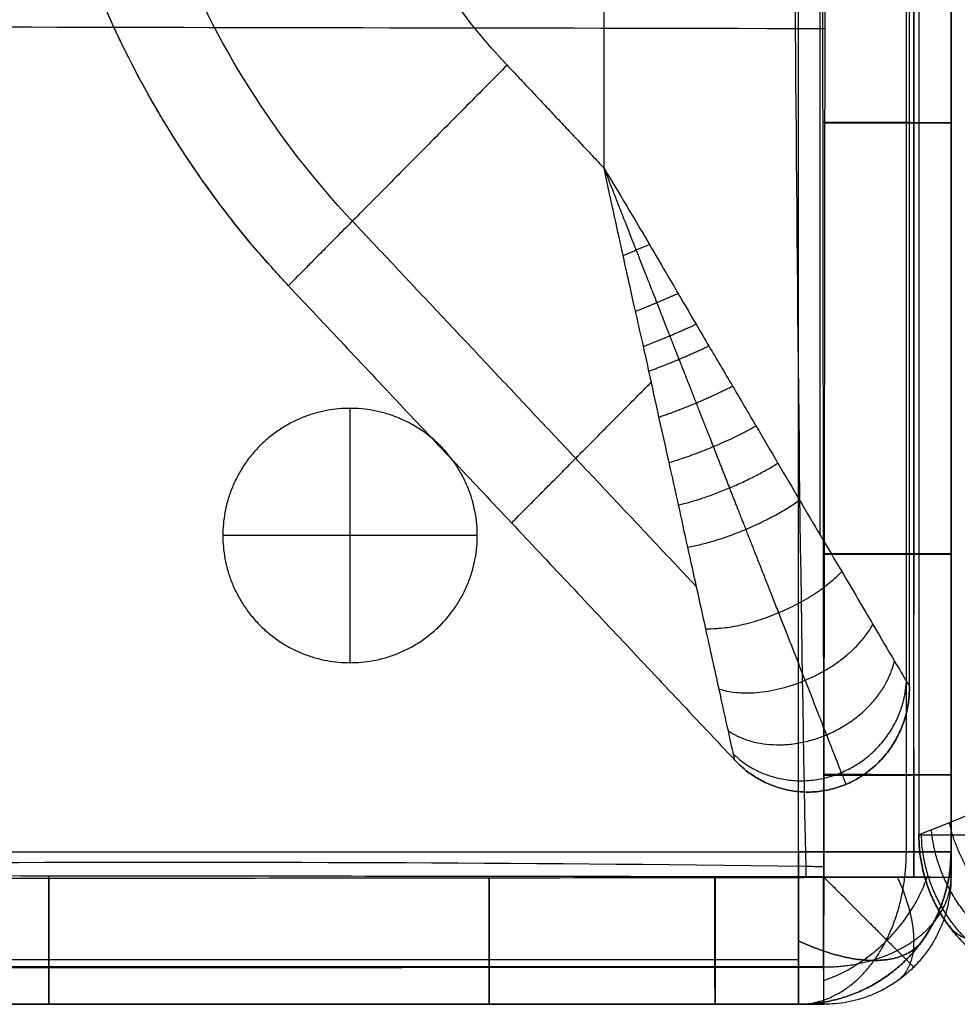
# Model space of a CAD drawing. Header units: millimetres. Extents: x 4615 to 7615, y -10799 to -9296.
# Tile 43 of 59: x 7318 to 7502, y -10799 to -10606. Entities that reach past the tile are written whole.
import ezdxf

# ---------------------------------------------------------------- set-up
doc = ezdxf.new("R2010")
doc.units = ezdxf.units.MM
doc.layers.add('COMPO4', color=7, linetype='Continuous', true_color=0x000000)

msp = doc.modelspace()

# ---------------------------------------------------------------- linework, layer by layer
at = {"layer": 'COMPO4'}
for p, q in [((7471.08, -10769.08, -518.93), (7471.08, -9449.08, -518.93)), ((7471.08, -10769.08, -722.28), (7471.08, -9449.08, -722.28)), ((7432.93, -10634.75, -20), (7432.93, -10097.54, -20)), ((7432.93, -10634.75, -320), (7432.93, -10097.54, -320)), ((7501.08, -10625.8, -374.68), (7501.08, -10625.8, -492.14)), ((7383, -10731.94, -722.54), (7383, -10681.94, -722.54)), ((7383, -10731.94, -767.54), (7383, -10681.94, -767.54)), ((7408, -10706.94, -722.54), (7358, -10706.94, -722.54)), ((7408, -10706.94, -767.54), (7358, -10706.94, -767.54)), ((7501.08, -10710.57, -374.78), (7501.08, -10710.57, -492.24)), ((7501.08, -10753.98, -374.84), (7501.08, -10753.98, -492.31)), ((6825.08, -10769.08, -518.93), (7471.08, -10769.08, -518.93)), ((6825.08, -10769.08, -722.28), (7471.08, -10769.08, -722.28)), ((7501.08, -10774.08, -374.87), (7501.08, -10774.08, -492.34)), ((7323.8, -10799.08, -374.69), (7323.8, -10799.08, -492.16)), ((7410.33, -10799.08, -374.78), (7410.33, -10799.08, -492.24)), ((7432.35, -10799.08, -374.8), (7432.35, -10799.08, -492.27)), ((7454.72, -10799.08, -374.84), (7454.72, -10799.08, -492.31))]:
    msp.add_line(p, q, dxfattribs=at)
at = {"layer": 'COMPO4', "extrusion": (0.503911, -0.701532, 0.503912)}
msp.add_arc((-169.22, -7240.16, 10981.54), 30, 179.9968, 250.1049, dxfattribs=at)
at = {"layer": 'COMPO4'}
for points, knots in [([(7474.92, -9444.04, -348.05), (7474.89, -9445.11, -348.05), (7473.52, -9503.1, -347.94), (7472.2, -9610.34, -347.8), (7470.86, -9779.1, -347.61), (7469.73, -9943.77, -347.5), (7469.3, -10109.72, -347.44), (7469.08, -10275.67, -347.47), (7469.59, -10440.25, -347.57), (7470.35, -10608.92, -347.77), (7471.37, -10715.57, -347.93), (7472.55, -10773.42, -348.05), (7472.56, -10774.13, -348.05)], [3793.011136, 3793.011136, 3793.011136, 3793.011136, 3796.112041, 3961.852613, 4127.593184, 4293.333755, 4459.074326, 4624.814897, 4790.555468, 4956.296039, 5122.03661, 5124.08438, 5124.08438, 5124.08438, 5124.08438]), ([(7474.91, -9444.13, -519.16), (7474.89, -9445.17, -519.16), (7473.51, -9503.13, -519.05), (7472.2, -9610.34, -518.91), (7470.86, -9779.1, -518.72), (7469.73, -9943.77, -518.61), (7469.3, -10109.72, -518.55), (7469.08, -10275.67, -518.58), (7469.59, -10440.25, -518.68), (7470.35, -10608.92, -518.88), (7471.37, -10715.55, -519.04), (7472.55, -10773.36, -519.16), (7472.56, -10774.04, -519.16)], [3793.093093, 3793.093093, 3793.093093, 3793.093093, 3796.112041, 3961.852613, 4127.593184, 4293.333755, 4459.074326, 4624.814897, 4790.555468, 4956.296039, 5122.03661, 5123.9951, 5123.9951, 5123.9951, 5123.9951]), ([(7476.04, -9444.13, -519.16), (7476.03, -9450.79, -519.15), (7476.03, -9457.45, -519.14), (7476.02, -9464.12, -519.13), (7476, -9478.57, -519.11), (7475.98, -9493.03, -519.09), (7475.96, -9507.48, -519.07), (7475.93, -9535.76, -519.03), (7475.9, -9564.03, -519), (7475.87, -9592.3, -518.97), (7475.81, -9649.79, -518.91), (7475.77, -9707.28, -518.86), (7475.73, -9764.76, -518.82), (7475.66, -9879.54, -518.74), (7475.58, -10109.05, -518.65), (7475.64, -10338.57, -518.72), (7475.72, -10453.3, -518.8), (7475.76, -10510.79, -518.85), (7475.8, -10568.28, -518.9), (7475.86, -10625.77, -518.96), (7475.89, -10654.03, -518.99), (7475.93, -10682.29, -519.02), (7475.96, -10710.54, -519.06), (7475.98, -10725.01, -519.08), (7476, -10739.47, -519.1), (7476.02, -10753.94, -519.13), (7476.02, -10760.64, -519.14), (7476.03, -10767.34, -519.15), (7476.04, -10774.04, -519.16)], [25.011738, 25.011738, 25.011738, 25.011738, 45.005378, 45.005378, 45.005378, 88.378862, 88.378862, 88.378862, 173.2071, 173.2071, 173.2071, 345.673466, 345.673466, 345.673466, 690.010574, 1034.247777, 1034.247777, 1034.247777, 1206.726168, 1206.726168, 1206.726168, 1291.498337, 1291.498337, 1291.498337, 1334.907117, 1334.907117, 1334.907117, 1355.009599, 1355.009599, 1355.009599, 1355.009599]), ([(7476.12, -10774.12, -348.05), (7476.13, -10767.42, -348.04), (7476.14, -10760.72, -348.03), (7476.15, -10754.02, -348.02), (7476.17, -10739.55, -348), (7476.19, -10725.07, -347.97), (7476.21, -10710.6, -347.95), (7476.24, -10682.34, -347.92), (7476.28, -10654.08, -347.88), (7476.31, -10625.82, -347.86), (7476.37, -10568.33, -347.8), (7476.41, -10510.83, -347.74), (7476.45, -10453.34, -347.7), (7476.53, -10338.58, -347.63), (7476.58, -10109.05, -347.57), (7476.51, -9879.52, -347.64), (7476.44, -9764.73, -347.72), (7476.4, -9707.24, -347.76), (7476.36, -9649.75, -347.81), (7476.3, -9592.26, -347.86), (7476.27, -9563.98, -347.89), (7476.24, -9535.7, -347.92), (7476.21, -9507.42, -347.96), (7476.19, -9492.96, -347.98), (7476.17, -9478.5, -348), (7476.15, -9464.04, -348.02), (7476.14, -9457.38, -348.03), (7476.13, -9450.71, -348.04), (7476.12, -9444.04, -348.05)], [24.989197, 24.989197, 24.989197, 24.989197, 45.091676, 45.091676, 45.091676, 88.500456, 88.500456, 88.500456, 173.272624, 173.272624, 173.272624, 345.751011, 345.751011, 345.751011, 689.988151, 1034.32532, 1034.32532, 1034.32532, 1206.791684, 1206.791684, 1206.791684, 1291.619921, 1291.619921, 1291.619921, 1334.993404, 1334.993404, 1334.993404, 1354.98704, 1354.98704, 1354.98704, 1354.98704]), ([(7501.08, -10774.08, -374.87), (7501.08, -10767.39, -374.86), (7501.08, -10760.69, -374.85), (7501.08, -10753.98, -374.84), (7501.08, -10739.51, -374.82), (7501.08, -10725.04, -374.79), (7501.08, -10710.57, -374.78), (7501.08, -10682.31, -374.74), (7501.08, -10654.06, -374.7), (7501.08, -10625.8, -374.68), (7501.09, -10568.31, -374.62), (7501.08, -10510.81, -374.56), (7501.08, -10453.32, -374.52), (7501.08, -10338.57, -374.44), (7501.08, -10109.05, -374.38), (7501.08, -9879.53, -374.46), (7501.08, -9764.75, -374.54), (7501.08, -9707.26, -374.58), (7501.09, -9649.77, -374.63), (7501.08, -9592.28, -374.68), (7501.08, -9564, -374.71), (7501.08, -9535.73, -374.74), (7501.08, -9507.45, -374.78), (7501.08, -9492.99, -374.8), (7501.08, -9478.54, -374.82), (7501.08, -9464.08, -374.84), (7501.08, -9457.41, -374.85), (7501.08, -9450.74, -374.86), (7501.08, -9444.08, -374.87)], [24.989197, 24.989197, 24.989197, 24.989197, 45.091676, 45.091676, 45.091676, 88.500456, 88.500456, 88.500456, 173.272624, 173.272624, 173.272624, 345.751011, 345.751011, 345.751011, 689.988151, 1034.32532, 1034.32532, 1034.32532, 1206.791684, 1206.791684, 1206.791684, 1291.619921, 1291.619921, 1291.619921, 1334.993404, 1334.993404, 1334.993404, 1354.98704, 1354.98704, 1354.98704, 1354.98704]), ([(7501.08, -9444.08, -492.34), (7501.08, -9450.74, -492.33), (7501.08, -9457.41, -492.32), (7501.08, -9464.08, -492.31), (7501.08, -9478.54, -492.29), (7501.08, -9492.99, -492.26), (7501.08, -9507.45, -492.25), (7501.08, -9535.73, -492.21), (7501.08, -9564, -492.18), (7501.08, -9592.28, -492.15), (7501.09, -9649.77, -492.09), (7501.08, -9707.26, -492.04), (7501.08, -9764.75, -492), (7501.08, -9879.53, -491.92), (7501.08, -10109.05, -491.84), (7501.08, -10338.57, -491.9), (7501.08, -10453.32, -491.98), (7501.08, -10510.81, -492.03), (7501.09, -10568.31, -492.08), (7501.08, -10625.8, -492.14), (7501.08, -10654.06, -492.17), (7501.08, -10682.31, -492.2), (7501.08, -10710.57, -492.24), (7501.08, -10725.04, -492.26), (7501.08, -10739.51, -492.28), (7501.08, -10753.98, -492.31), (7501.08, -10760.69, -492.32), (7501.08, -10767.39, -492.33), (7501.08, -10774.08, -492.34)], [25.011738, 25.011738, 25.011738, 25.011738, 45.005378, 45.005378, 45.005378, 88.378862, 88.378862, 88.378862, 173.2071, 173.2071, 173.2071, 345.673466, 345.673466, 345.673466, 690.010574, 1034.247777, 1034.247777, 1034.247777, 1206.726168, 1206.726168, 1206.726168, 1291.498337, 1291.498337, 1291.498337, 1334.907117, 1334.907117, 1334.907117, 1355.009599, 1355.009599, 1355.009599, 1355.009599]), ([(7501.08, -10774.08, -433.66), (7501.08, -10767.38, -433.65), (7501.08, -10760.68, -433.65), (7501.08, -10739.51, -433.65), (7501.08, -10725.04, -433.65), (7501.08, -10682.31, -433.65), (7501.08, -10654.06, -433.65), (7501.09, -10568.31, -433.65), (7501.08, -10510.81, -433.65), (7501.08, -10338.57, -433.65), (7501.08, -10223.83, -433.65), (7501.08, -9994.3, -433.65), (7501.08, -9879.53, -433.65), (7501.08, -9707.26, -433.65), (7501.09, -9649.77, -433.65), (7501.08, -9564, -433.65), (7501.08, -9535.73, -433.65), (7501.08, -9492.99, -433.65), (7501.08, -9478.54, -433.65), (7501.08, -9457.41, -433.65), (7501.08, -9450.75, -433.65), (7501.08, -9444.08, -433.65)], [4165.000155, 4165.000155, 4165.000155, 4165.000155, 4185.10366, 4185.10366, 4228.512363, 4228.512363, 4313.284203, 4313.284203, 4485.76277, 4485.76277, 4829.999999, 4829.999999, 5174.33718, 5174.33718, 5346.803651, 5346.803651, 5431.631645, 5431.631645, 5475.005061, 5475.005061, 5494.999486, 5494.999486, 5494.999486, 5494.999486]), ([(7476.32, -10607.32, -347.84), (7474.37, -10607.32, -347.82), (7412.35, -10607.2, -347.18), (7306.95, -10607.08, -346.25), (7142.07, -10606.4, -345.71), (6980.09, -10606.31, -346.64), (6872.06, -10606.28, -347.55), (6819.58, -10606.22, -347.92)], [-2413.461739, -2413.461739, -2413.461739, -2413.461739, -2408.082032, -2242.203735, -2076.325438, -1910.44714, -1753.781846, -1753.781846, -1753.781846, -1753.781846]), ([(7475.84, -10607.32, -518.94), (7474.05, -10607.32, -518.92), (7412.21, -10607.2, -518.29), (7306.95, -10607.08, -517.36), (7142.07, -10606.4, -516.82), (6980.2, -10606.31, -517.74), (6872.28, -10606.28, -518.66), (6819.91, -10606.22, -519.03)], [-2413.022331, -2413.022331, -2413.022331, -2413.022331, -2408.082032, -2242.203735, -2076.325438, -1910.44714, -1754.112655, -1754.112655, -1754.112655, -1754.112655]), ([(7458.6, -10751.1, -80), (7458.6, -10751.11, -77.09), (7458.38, -10750.07, -70.19), (7457.28, -10745.19, -60.15), (7455.4, -10736.61, -50.33), (7452.69, -10724.33, -41.16), (7449.96, -10711.99, -34.88), (7447.54, -10700.95, -30.56), (7445.66, -10692.42, -27.81), (7443.69, -10683.67, -25.49), (7442.05, -10676.12, -23.88), (7440.73, -10670.08, -22.81), (7439.25, -10663.54, -21.82), (7436.86, -10652.93, -20.62), (7434.41, -10641.74, -20.01), (7432.93, -10634.75, -20)], [0, 0, 0, 0, 5.847185, 13.772968, 23.792296, 36.257941, 51.947944, 59.792946, 67.637947, 75.968248, 84.298549, 88.463699, 92.628849, 96.793999, 100.95915, 100.95915, 100.95915, 100.95915]), ([(7432.93, -10634.75, -20), (7436.57, -10640.84, -20.01), (7442.36, -10650.62, -20.62), (7447.79, -10659.95, -21.82), (7451.14, -10665.7, -22.81), (7454.26, -10670.99, -23.88), (7458.17, -10677.57, -25.49), (7462.66, -10685.26, -27.81), (7467.06, -10692.74, -30.56), (7472.76, -10702.39, -34.88), (7479.12, -10713.2, -41.16), (7485.45, -10723.96, -50.33), (7489.88, -10731.46, -60.15), (7492.39, -10735.75, -70.19), (7492.93, -10736.65, -77.09), (7492.93, -10736.65, -80)], [-100.95915, -100.95915, -100.95915, -100.95915, -96.793999, -92.628849, -88.463699, -84.298549, -75.968248, -67.637947, -59.792946, -51.947944, -36.257941, -23.792296, -13.772968, -5.847185, 0, 0, 0, 0]), ([(7458.6, -10751.1, -260), (7458.6, -10751.11, -262.92), (7458.38, -10750.07, -269.82), (7457.28, -10745.19, -279.85), (7455.4, -10736.61, -289.68), (7452.69, -10724.33, -298.85), (7449.96, -10711.99, -305.12), (7447.54, -10700.95, -309.44), (7445.66, -10692.42, -312.2), (7443.69, -10683.67, -314.51), (7442.05, -10676.12, -316.12), (7440.73, -10670.08, -317.19), (7439.25, -10663.54, -318.18), (7436.86, -10652.93, -319.39), (7434.41, -10641.74, -320), (7432.93, -10634.75, -320)], [0, 0, 0, 0, 5.847185, 13.772968, 23.792296, 36.257941, 51.947944, 59.792946, 67.637947, 75.968248, 84.298549, 88.463699, 92.628849, 96.793999, 100.95915, 100.95915, 100.95915, 100.95915]), ([(7432.93, -10634.75, -320), (7436.57, -10640.84, -320), (7442.36, -10650.62, -319.39), (7447.79, -10659.95, -318.18), (7451.14, -10665.7, -317.19), (7454.26, -10670.99, -316.12), (7458.17, -10677.57, -314.51), (7462.66, -10685.26, -312.2), (7467.06, -10692.74, -309.44), (7472.76, -10702.39, -305.12), (7479.12, -10713.2, -298.85), (7485.45, -10723.96, -289.68), (7489.88, -10731.46, -279.85), (7492.39, -10735.75, -269.82), (7492.93, -10736.65, -262.92), (7492.93, -10736.65, -260)], [-100.95915, -100.95915, -100.95915, -100.95915, -96.793999, -92.628849, -88.463699, -84.298549, -75.968248, -67.637947, -59.792946, -51.947944, -36.257941, -23.792296, -13.772968, -5.847185, 0, 0, 0, 0]), ([(7544.75, -10745.8), (7541.75, -10746.98, -0.01), (7537, -10748.87, -0.5), (7532.58, -10750.66, -1.46), (7529.9, -10751.74, -2.24), (7527.29, -10752.79, -3.11), (7523.89, -10754.13, -4.48), (7519.9, -10755.74, -6.53), (7516.03, -10757.29, -8.98), (7511.19, -10759.22, -12.72), (7505.84, -10761.36, -18.14), (7500.68, -10763.43, -25.79), (7497.07, -10764.87, -34.09), (7495.13, -10765.65, -42.26), (7494.75, -10765.8, -47.61), (7494.75, -10765.8, -50)], [-32.905402, -32.905402, -32.905402, -32.905402, -31.848308, -30.791215, -29.734122, -28.677029, -26.240684, -23.804339, -21.417407, -19.030475, -14.489611, -10.27234, -6.409019, -2.873393, 0, 0, 0, 0]), ([(7476.13, -10772.06, -348.05), (7474.92, -10772.04, -348.05), (7415.88, -10771.22, -347.93), (7309.45, -10770.96, -347.81), (7140.99, -10772.51, -347.72), (6979.65, -10770.2, -347.87), (6872.05, -10770.67, -347.99), (6820.05, -10770.96, -348.06)], [-2411.530999, -2411.530999, -2411.530999, -2411.530999, -2408.082032, -2242.203735, -2076.325438, -1910.44714, -1754.667299, -1754.667299, -1754.667299, -1754.667299]), ([(7476.04, -10772.06, -519.16), (7474.86, -10772.04, -519.16), (7415.85, -10771.22, -519.04), (7309.45, -10770.96, -518.92), (7140.99, -10772.51, -518.83), (6979.67, -10770.2, -518.98), (6872.09, -10770.67, -519.1), (6820.12, -10770.96, -519.17)], [-2411.445965, -2411.445965, -2411.445965, -2411.445965, -2408.082032, -2242.203735, -2076.325438, -1910.44714, -1754.735049, -1754.735049, -1754.735049, -1754.735049]), ([(6820.06, -10774.12, -348.07), (6870.48, -10774.16, -348), (6920.9, -10774.21, -347.95), (6971.32, -10774.26, -347.91), (7029.98, -10774.31, -347.85), (7088.65, -10774.36, -347.8), (7147.33, -10774.36, -347.79), (7206.16, -10774.37, -347.78), (7264.99, -10774.34, -347.82), (7323.82, -10774.29, -347.87), (7352.66, -10774.27, -347.89), (7381.51, -10774.24, -347.92), (7410.35, -10774.21, -347.95), (7425.16, -10774.19, -347.97), (7439.96, -10774.17, -347.99), (7454.76, -10774.15, -348.02), (7461.88, -10774.14, -348.03), (7469, -10774.13, -348.04), (7476.12, -10774.12, -348.05)], [24.987565, 24.987565, 24.987565, 24.987565, 176.240511, 176.240511, 176.240511, 352.231829, 352.231829, 352.231829, 528.702175, 528.702175, 528.702175, 615.226414, 615.226414, 615.226414, 659.622512, 659.622512, 659.622512, 680.982791, 680.982791, 680.982791, 680.982791]), ([(7476.04, -10774.04, -519.16), (7468.92, -10774.03, -519.15), (7461.8, -10774.02, -519.14), (7454.68, -10774.01, -519.13), (7439.89, -10773.99, -519.1), (7425.09, -10773.98, -519.08), (7410.3, -10773.96, -519.06), (7381.46, -10773.92, -519.03), (7352.62, -10773.9, -519), (7323.78, -10773.87, -518.98), (7264.96, -10773.82, -518.93), (7206.14, -10773.8, -518.89), (7147.33, -10773.8, -518.89), (7088.68, -10773.81, -518.9), (7030.03, -10773.86, -518.96), (6971.36, -10773.91, -519.01), (6920.94, -10773.95, -519.06), (6870.53, -10774.01, -519.11), (6820.12, -10774.05, -519.18)], [25.016756, 25.016756, 25.016756, 25.016756, 46.377041, 46.377041, 46.377041, 90.77314, 90.77314, 90.77314, 177.29738, 177.29738, 177.29738, 353.767727, 353.767727, 353.767727, 529.759046, 529.759046, 529.759046, 681.011935, 681.011935, 681.011935, 681.011935]), ([(6820.09, -10799.08, -374.89), (6870.5, -10799.08, -374.82), (6920.92, -10799.08, -374.77), (6971.34, -10799.08, -374.73), (7030, -10799.08, -374.67), (7088.67, -10799.08, -374.62), (7147.33, -10799.08, -374.61), (7206.15, -10799.08, -374.6), (7264.98, -10799.08, -374.64), (7323.8, -10799.08, -374.69), (7352.64, -10799.08, -374.71), (7381.48, -10799.08, -374.74), (7410.33, -10799.08, -374.78), (7425.12, -10799.08, -374.79), (7439.92, -10799.08, -374.81), (7454.72, -10799.08, -374.84), (7461.84, -10799.08, -374.85), (7468.96, -10799.08, -374.86), (7476.08, -10799.08, -374.87)], [24.987565, 24.987565, 24.987565, 24.987565, 176.240511, 176.240511, 176.240511, 352.231829, 352.231829, 352.231829, 528.702175, 528.702175, 528.702175, 615.226414, 615.226414, 615.226414, 659.622512, 659.622512, 659.622512, 680.982791, 680.982791, 680.982791, 680.982791]), ([(7476.08, -10799.08, -492.34), (7468.96, -10799.08, -492.33), (7461.84, -10799.08, -492.32), (7454.72, -10799.08, -492.31), (7439.92, -10799.08, -492.28), (7425.12, -10799.08, -492.26), (7410.33, -10799.08, -492.24), (7381.48, -10799.08, -492.21), (7352.64, -10799.08, -492.18), (7323.8, -10799.08, -492.16), (7264.98, -10799.08, -492.11), (7206.15, -10799.08, -492.07), (7147.33, -10799.08, -492.07), (7088.67, -10799.08, -492.08), (7030, -10799.08, -492.14), (6971.34, -10799.08, -492.19), (6920.92, -10799.08, -492.24), (6870.5, -10799.08, -492.29), (6820.09, -10799.08, -492.35)], [25.016756, 25.016756, 25.016756, 25.016756, 46.377041, 46.377041, 46.377041, 90.77314, 90.77314, 90.77314, 177.29738, 177.29738, 177.29738, 353.767727, 353.767727, 353.767727, 529.759046, 529.759046, 529.759046, 681.011935, 681.011935, 681.011935, 681.011935]), ([(6820.09, -10799.08, -433.66), (6870.5, -10799.08, -433.64), (6920.92, -10799.08, -433.65), (7030, -10799.08, -433.65), (7088.67, -10799.08, -433.64), (7206.15, -10799.08, -433.64), (7264.98, -10799.08, -433.65), (7352.64, -10799.08, -433.65), (7381.48, -10799.08, -433.65), (7417.67, -10799.08, -433.65), (7425.01, -10799.08, -433.65), (7439.81, -10799.08, -433.65), (7447.27, -10799.08, -433.65), (7461.84, -10799.08, -433.65), (7468.96, -10799.08, -433.65), (7476.08, -10799.08, -433.66)], [3459.002441, 3459.002441, 3459.002441, 3459.002441, 3610.255288, 3610.255288, 3786.246802, 3786.246802, 3962.716809, 3962.716809, 4049.241065, 4049.241065, 4071.267973, 4071.267973, 4093.63716, 4093.63716, 4114.99763, 4114.99763, 4114.99763, 4114.99763])]:
    msp.add_open_spline(points, degree=3, knots=knots, dxfattribs=at)
for points, weights, degree, knots in [([(7493.75, -9444.11, -511.32), (7493.74, -9450.77, -511.31), (7493.74, -9457.44, -511.31), (7493.74, -9464.1, -511.3), (7493.73, -9478.56, -511.28), (7493.72, -9493.02, -511.27), (7493.72, -9507.47, -511.26), (7493.71, -9535.76, -511.23), (7493.7, -9564.03, -511.21), (7493.69, -9592.3, -511.2), (7493.67, -9649.81, -511.16), (7493.65, -9707.29, -511.13), (7493.64, -9764.76, -511.1), (7493.61, -9879.6, -511.05), (7493.58, -10109.07, -510.99), (7493.61, -10338.5, -511.03), (7493.63, -10453.31, -511.09), (7493.65, -10510.78, -511.12), (7493.66, -10568.26, -511.15), (7493.68, -10625.78, -511.19), (7493.69, -10654.03, -511.21), (7493.71, -10682.29, -511.23), (7493.72, -10710.55, -511.26), (7493.72, -10725.01, -511.27), (7493.73, -10739.48, -511.28), (7493.74, -10753.95, -511.3), (7493.74, -10760.66, -511.31), (7493.74, -10767.36, -511.31), (7493.74, -10774.05, -511.32)], [0.853263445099, 0.853198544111, 0.853134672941, 0.853071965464, 0.852935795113, 0.852804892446, 0.852680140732, 0.852435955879, 0.852216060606, 0.852019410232, 0.85161988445, 0.851308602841, 0.851054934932, 0.850552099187, 0.849999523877, 0.850427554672, 0.850961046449, 0.851226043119, 0.851563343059, 0.8519868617, 0.852195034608, 0.852425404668, 0.852673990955, 0.852801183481, 0.852932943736, 0.853067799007, 0.853130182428, 0.853193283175, 0.853256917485], 3, [25.011738, 25.011738, 25.011738, 25.011738, 45.005378, 45.005378, 45.005378, 88.378862, 88.378862, 88.378862, 173.2071, 173.2071, 173.2071, 345.673466, 345.673466, 345.673466, 690.010574, 1034.247777, 1034.247777, 1034.247777, 1206.726168, 1206.726168, 1206.726168, 1291.498337, 1291.498337, 1291.498337, 1334.907117, 1334.907117, 1334.907117, 1355.009599, 1355.009599, 1355.009599, 1355.009599]), ([(7493.77, -10774.11, -355.92), (7493.78, -10767.41, -355.92), (7493.78, -10760.71, -355.91), (7493.79, -10754.01, -355.9), (7493.79, -10739.54, -355.88), (7493.8, -10725.07, -355.87), (7493.81, -10710.59, -355.86), (7493.82, -10682.34, -355.83), (7493.83, -10654.08, -355.81), (7493.84, -10625.82, -355.79), (7493.86, -10568.35, -355.76), (7493.88, -10510.84, -355.72), (7493.89, -10453.33, -355.7), (7493.92, -10338.65, -355.65), (7493.94, -10109.03, -355.61), (7493.91, -9879.45, -355.66), (7493.89, -9764.74, -355.71), (7493.87, -9707.23, -355.73), (7493.86, -9649.73, -355.76), (7493.84, -9592.26, -355.8), (7493.83, -9563.98, -355.82), (7493.82, -9535.7, -355.84), (7493.81, -9507.43, -355.86), (7493.8, -9492.97, -355.87), (7493.79, -9478.51, -355.89), (7493.79, -9464.05, -355.9), (7493.78, -9457.38, -355.91), (7493.78, -9450.72, -355.92), (7493.77, -9444.06, -355.92)], [0.853848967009, 0.853912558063, 0.853975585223, 0.854037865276, 0.85417249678, 0.854303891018, 0.854430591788, 0.854678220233, 0.854907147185, 0.855113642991, 0.855533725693, 0.855866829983, 0.856128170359, 0.856653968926, 0.857073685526, 0.856531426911, 0.856035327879, 0.855784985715, 0.855477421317, 0.855081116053, 0.854886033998, 0.854667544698, 0.854424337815, 0.854300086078, 0.854169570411, 0.854033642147, 0.853971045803, 0.85390725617, 0.853842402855], 3, [24.989197, 24.989197, 24.989197, 24.989197, 45.091676, 45.091676, 45.091676, 88.500456, 88.500456, 88.500456, 173.272624, 173.272624, 173.272624, 345.751011, 345.751011, 345.751011, 689.988151, 1034.32532, 1034.32532, 1034.32532, 1206.791684, 1206.791684, 1206.791684, 1291.619921, 1291.619921, 1291.619921, 1334.993404, 1334.993404, 1334.993404, 1354.98704, 1354.98704, 1354.98704, 1354.98704]), ([(7480.46, -10755.83, -80), (7480.47, -10755.88, -75.47), (7479.61, -10753.68, -65.07), (7476.47, -10745.68, -52.96), (7472.18, -10734.76, -43.55), (7466.89, -10721.27, -35.88), (7461.9, -10708.57, -30.96), (7457.6, -10697.62, -27.7), (7454.35, -10689.33, -25.65), (7451.04, -10680.9, -23.96), (7448.22, -10673.72, -22.79), (7445.97, -10667.99, -22.02), (7443.54, -10661.79, -21.35), (7439.61, -10651.77, -20.55), (7435.49, -10641.27, -20.09), (7432.93, -10634.75, -20)], [0.68829467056, 0.688098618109, 0.698848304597, 0.740390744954, 0.79538952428, 0.853510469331, 0.895877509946, 0.925478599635, 0.944725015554, 0.961115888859, 0.972389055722, 0.979923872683, 0.984849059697, 0.989064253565, 0.991411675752, 0.992472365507], 3, [0, 0, 0, 0, 5.847185, 13.772968, 23.792296, 36.257941, 51.947944, 59.792946, 67.637947, 75.968248, 84.298549, 88.463699, 92.628849, 96.793999, 100.95915, 100.95915, 100.95915, 100.95915]), ([(7480.46, -10755.83, -260), (7480.47, -10755.88, -264.54), (7479.61, -10753.68, -274.94), (7476.47, -10745.68, -287.04), (7472.18, -10734.76, -296.45), (7466.89, -10721.27, -304.12), (7461.9, -10708.57, -309.04), (7457.6, -10697.62, -312.31), (7454.35, -10689.33, -314.35), (7451.04, -10680.9, -316.05), (7448.22, -10673.72, -317.21), (7445.97, -10667.99, -317.99), (7443.54, -10661.79, -318.66), (7439.61, -10651.77, -319.45), (7435.49, -10641.27, -319.91), (7432.93, -10634.75, -320)], [0.68829467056, 0.688098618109, 0.698848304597, 0.740390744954, 0.79538952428, 0.853510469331, 0.895877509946, 0.925478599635, 0.944725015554, 0.961115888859, 0.972389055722, 0.979923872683, 0.984849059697, 0.989064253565, 0.991411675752, 0.992472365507], 3, [0, 0, 0, 0, 5.847185, 13.772968, 23.792296, 36.257941, 51.947944, 59.792946, 67.637947, 75.968248, 84.298549, 88.463699, 92.628849, 96.793999, 100.95915, 100.95915, 100.95915, 100.95915]), ([(7383, -10731.94, -722.54), (7358, -10731.94, -722.54), (7358, -10706.94, -722.54), (7358, -10681.94, -722.54), (7383, -10681.94, -722.54), (7408, -10681.94, -722.54), (7408, -10706.94, -722.54), (7408, -10731.94, -722.54), (7383, -10731.94, -722.54)], [1, 0.707106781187, 1, 0.707106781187, 1, 0.707106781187, 1, 0.707106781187, 1], 2, [-157.079633, -157.079633, -157.079633, -117.809725, -117.809725, -78.539816, -78.539816, -39.269908, -39.269908, 0, 0, 0]), ([(7383, -10731.94, -767.54), (7358, -10731.94, -767.54), (7358, -10706.94, -767.54), (7358, -10681.94, -767.54), (7383, -10681.94, -767.54), (7408, -10681.94, -767.54), (7408, -10706.94, -767.54), (7408, -10731.94, -767.54), (7383, -10731.94, -767.54)], [1, 0.707106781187, 1, 0.707106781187, 1, 0.707106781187, 1, 0.707106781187, 1], 2, [-157.079633, -157.079633, -157.079633, -117.809725, -117.809725, -78.539816, -78.539816, -39.269908, -39.269908, 0, 0, 0]), ([(7383, -10731.94, -745.04), (7358, -10731.94, -745.04), (7358, -10706.94, -745.04), (7358, -10681.94, -745.04), (7383, -10681.94, -745.04), (7408, -10681.94, -745.04), (7408, -10706.94, -745.04), (7408, -10731.94, -745.04), (7383, -10731.94, -745.04)], [1, 0.707106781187, 1, 0.707106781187, 1, 0.707106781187, 1, 0.707106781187, 1], 2, [-157.079633, -157.079633, -157.079633, -117.809725, -117.809725, -78.539816, -78.539816, -39.269908, -39.269908, 0, 0, 0]), ([(7471.08, -10799.08, -553.18), (7479.77, -10799.08, -543.26), (7485.97, -10790.46, -536.19), (7492.3, -10781.65, -528.96), (7492.3, -10769.08, -528.96)], [0.850917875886, 0.788636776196, 0.853553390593, 0.787291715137, 0.853553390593], 2, [65.600114, 65.600114, 65.600114, 88.914607, 88.914607, 112.712171, 112.712171, 112.712171]), ([(7471.08, -10799.08, -688.03), (7479.77, -10799.08, -697.95), (7485.97, -10790.46, -705.02), (7492.3, -10781.65, -712.25), (7492.3, -10769.08, -712.25)], [0.850917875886, 0.788636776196, 0.853553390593, 0.787291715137, 0.853553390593], 2, [65.600114, 65.600114, 65.600114, 88.914607, 88.914607, 112.712171, 112.712171, 112.712171]), ([(7476.05, -10791.75, -511.32), (7486.41, -10791.75, -511.33), (7493.74, -10786.59, -505.78), (7501.08, -10781.41, -500.22), (7501.08, -10774.09, -492.34)], [0.996639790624, 0.922329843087, 1, 0.922225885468, 0.996838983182], 2, [63.146762, 63.146762, 63.146762, 82.770388, 82.770388, 102.420279, 102.420279, 102.420279]), ([(7476.12, -10774.12, -348.05), (7483.35, -10781.35, -348.08), (7488.5, -10786.5, -355.78), (7493.76, -10791.76, -363.66), (7493.76, -10791.76, -374.87)], [0.850932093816, 0.788838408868, 0.853562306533, 0.787496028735, 0.853562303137], 2, [54.701359, 54.701359, 54.701359, 74.100565, 74.100565, 93.902114, 93.902114, 93.902114]), ([(7490.49, -10774.05, -514.26), (7493.74, -10780.95, -511.81), (7493.74, -10786.59, -505.78), (7493.74, -10792.22, -499.74), (7490.48, -10794.52, -492.34)], [0.971609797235, 0.939198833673, 1, 0.939198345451, 0.971610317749], 2, [23.90669, 23.90669, 23.90669, 39.274769, 39.274769, 54.642971, 54.642971, 54.642971]), ([(6820.06, -10791.77, -355.93), (6870.47, -10791.79, -355.88), (6920.89, -10791.81, -355.86), (6971.32, -10791.82, -355.83), (7029.96, -10791.84, -355.8), (7088.65, -10791.86, -355.75), (7147.33, -10791.86, -355.75), (7206.16, -10791.86, -355.75), (7265.01, -10791.85, -355.78), (7323.81, -10791.84, -355.8), (7352.66, -10791.83, -355.82), (7381.51, -10791.82, -355.83), (7410.35, -10791.81, -355.86), (7425.15, -10791.8, -355.87), (7439.95, -10791.79, -355.88), (7454.75, -10791.79, -355.9), (7461.87, -10791.78, -355.91), (7468.99, -10791.78, -355.92), (7476.11, -10791.77, -355.92)], [0.85377825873, 0.854082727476, 0.854462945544, 0.854787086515, 0.855165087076, 0.855470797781, 0.855521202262, 0.855571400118, 0.855383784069, 0.855045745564, 0.854879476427, 0.854672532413, 0.854433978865, 0.85431172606, 0.854181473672, 0.854045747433, 0.853980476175, 0.853913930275, 0.853846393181], 3, [24.987565, 24.987565, 24.987565, 24.987565, 176.240511, 176.240511, 176.240511, 352.231829, 352.231829, 352.231829, 528.702175, 528.702175, 528.702175, 615.226414, 615.226414, 615.226414, 659.622512, 659.622512, 659.622512, 680.982791, 680.982791, 680.982791, 680.982791]), ([(7476.05, -10791.75, -511.32), (7468.93, -10791.74, -511.31), (7461.82, -10791.74, -511.31), (7454.7, -10791.74, -511.3), (7439.9, -10791.73, -511.28), (7425.1, -10791.72, -511.27), (7410.3, -10791.72, -511.26), (7381.46, -10791.7, -511.23), (7352.62, -10791.69, -511.22), (7323.79, -10791.69, -511.2), (7264.94, -10791.67, -511.17), (7206.15, -10791.66, -511.14), (7147.33, -10791.66, -511.14), (7088.69, -10791.67, -511.15), (7030.05, -10791.68, -511.19), (6971.35, -10791.7, -511.23), (6920.96, -10791.72, -511.25), (6870.54, -10791.73, -511.28), (6820.11, -10791.75, -511.33)], [0.853259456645, 0.853191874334, 0.853125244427, 0.853059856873, 0.852923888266, 0.852793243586, 0.852670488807, 0.852430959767, 0.852222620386, 0.852055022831, 0.851714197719, 0.85152453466, 0.851575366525, 0.851626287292, 0.8519351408, 0.852315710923, 0.852642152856, 0.8530235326, 0.853328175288], 3, [25.016756, 25.016756, 25.016756, 25.016756, 46.377041, 46.377041, 46.377041, 90.77314, 90.77314, 90.77314, 177.29738, 177.29738, 177.29738, 353.767727, 353.767727, 353.767727, 529.759046, 529.759046, 529.759046, 681.011935, 681.011935, 681.011935, 681.011935])]:
    msp.add_rational_spline(points, weights, degree=degree, knots=knots, dxfattribs=at)
for points, degree in [([(7492.3, -10769.08, -528.96), (7492.3, -10109.08, -528.96), (7492.3, -9449.08, -528.96)], 2), ([(7492.3, -10769.08, -712.25), (7492.3, -10109.08, -712.25), (7492.3, -9449.08, -712.25)], 2), ([(7501.08, -10769.08, -553.18), (7501.08, -10109.08, -553.18), (7501.08, -9449.08, -553.18)], 2), ([(7501.08, -10769.08, -688.03), (7501.08, -10109.08, -688.03), (7501.08, -9449.08, -688.03)], 2), ([(7501.08, -10769.08, -620.61), (7501.08, -10109.08, -620.61), (7501.08, -9449.08, -620.61)], 2), ([(7494.75, -9465.8, -720), (7494.75, -10115.8, -720), (7494.75, -10765.8, -720)], 2), ([(7494.75, -9465.8, -50), (7494.75, -10115.8, -50), (7494.75, -10765.8, -50)], 2), ([(7494.75, -9465.8, -375), (7494.75, -10115.8, -375), (7494.75, -10765.8, -375)], 2), ([(7475.35, -10706.8, -37.58), (7475.35, -10402.17, -37.58), (7475.35, -10097.54, -37.58)], 2), ([(7475.35, -10706.8, -302.43), (7475.35, -10402.17, -302.43), (7475.35, -10097.54, -302.43)], 2), ([(7492.93, -10736.65, -80), (7492.93, -10417.09, -80), (7492.93, -10097.54, -80)], 2), ([(7492.93, -10736.65, -260), (7492.93, -10417.09, -260), (7492.93, -10097.54, -260)], 2), ([(7492.93, -10736.65, -170), (7492.93, -10417.09, -170), (7492.93, -10097.54, -170)], 2), ([(7370.87, -10657.82, -260), (7354.24, -10640.17, -260), (7327.71, -10598.11, -260), (7318.38, -10548.81, -260), (7318.4, -10524.15, -260)], 3), ([(7370.87, -10657.82, -80), (7354.24, -10640.17, -80), (7327.71, -10598.11, -80), (7318.38, -10548.81, -80), (7318.4, -10524.15, -80)], 3), ([(7383.46, -10645.13, -37.58), (7368.41, -10629.15, -37.58), (7344.4, -10591.09, -37.58), (7335.95, -10546.47, -37.58), (7335.97, -10524.15, -37.58)], 3), ([(7383.46, -10645.13, -302.43), (7368.41, -10629.15, -302.43), (7344.4, -10591.09, -302.43), (7335.95, -10546.47, -302.43), (7335.97, -10524.15, -302.43)], 3), ([(7413.85, -10614.47, -320), (7402.62, -10602.55, -320), (7384.69, -10574.12, -320), (7378.38, -10540.82, -320), (7378.4, -10524.15, -320)], 3), ([(7413.85, -10614.47, -20), (7402.62, -10602.55, -20), (7384.69, -10574.12, -20), (7378.38, -10540.82, -20), (7378.4, -10524.15, -20)], 3), ([(7413.85, -10614.47, -20), (7423.39, -10624.61, -20), (7432.93, -10634.75, -20)], 2), ([(7413.85, -10614.47, -320), (7423.39, -10624.61, -320), (7432.93, -10634.75, -320)], 2), ([(7383.46, -10645.13, -37.58), (7417.27, -10681.07, -37.58), (7451.08, -10717.02, -37.58)], 2), ([(7383.46, -10645.13, -302.43), (7417.27, -10681.07, -302.43), (7451.08, -10717.02, -302.43)], 2), ([(7370.87, -10657.82, -80), (7370.87, -10657.82, -170), (7370.87, -10657.82, -260)], 2), ([(7370.87, -10657.82, -80), (7414.73, -10704.46, -80), (7458.6, -10751.1, -80)], 2), ([(7370.87, -10657.82, -260), (7414.73, -10704.46, -260), (7458.6, -10751.1, -260)], 2), ([(7370.87, -10657.82, -170), (7414.73, -10704.46, -170), (7458.6, -10751.1, -170)], 2), ([(7383, -10681.94, -722.54), (7383, -10681.94, -745.04), (7383, -10681.94, -767.54)], 2), ([(7405.66, -10694.82, -80), (7405.66, -10694.82, -170), (7405.66, -10694.82, -260)], 2), ([(7358, -10706.94, -722.54), (7358, -10706.94, -745.04), (7358, -10706.94, -767.54)], 2), ([(7408, -10706.94, -722.54), (7408, -10706.94, -745.04), (7408, -10706.94, -767.54)], 2), ([(7383, -10731.94, -722.54), (7383, -10731.94, -745.04), (7383, -10731.94, -767.54)], 2), ([(7492.93, -10736.65, -260), (7492.93, -10736.65, -170), (7492.93, -10736.65, -80)], 2), ([(7458.6, -10751.1, -260), (7458.6, -10751.1, -170), (7458.6, -10751.1, -80)], 2), ([(7480.46, -10755.83, -260), (7480.46, -10755.83, -170), (7480.46, -10755.83, -80)], 2), ([(7494.75, -10765.8, -50), (7494.75, -10765.8, -385), (7494.75, -10765.8, -720)], 2), ([(7501.08, -10769.08, -688.03), (7501.08, -10769.08, -620.61), (7501.08, -10769.08, -553.18)], 2), ([(6825.08, -10790.3, -528.96), (7148.08, -10790.3, -528.96), (7471.08, -10790.3, -528.96)], 2), ([(6825.08, -10790.3, -712.25), (7148.08, -10790.3, -712.25), (7471.08, -10790.3, -712.25)], 2), ([(7492.3, -10790.3, -688.03), (7492.3, -10790.3, -620.61), (7492.3, -10790.3, -553.18)], 2), ([(7493.76, -10791.76, -374.87), (7493.76, -10791.76, -433.61), (7493.76, -10791.76, -492.34)], 2), ([(6825.08, -10799.08, -553.18), (7148.08, -10799.08, -553.18), (7471.08, -10799.08, -553.18)], 2), ([(6825.08, -10799.08, -688.03), (7148.08, -10799.08, -688.03), (7471.08, -10799.08, -688.03)], 2), ([(6825.08, -10799.08, -620.61), (7148.08, -10799.08, -620.61), (7471.08, -10799.08, -620.61)], 2), ([(7471.08, -10799.08, -688.03), (7471.08, -10799.08, -620.61), (7471.08, -10799.08, -553.18)], 2), ([(7476.08, -10799.08, -374.87), (7476.08, -10799.08, -433.61), (7476.08, -10799.08, -492.34)], 2)]:
    msp.add_open_spline(points, degree=degree, dxfattribs=at)
for points, weights in [([(7370.87, -10657.82, -170), (7318.4, -10602.03, -170), (7318.4, -10524.15, -170)], [1, 0.926380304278, 1]), ([(7413.85, -10614.47, -320), (7370.87, -10657.82, -320), (7370.87, -10657.82, -260)], [1, 0.707106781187, 1]), ([(7413.85, -10614.47, -20), (7370.87, -10657.82, -20), (7370.87, -10657.82, -80)], [1, 0.707106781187, 1]), ([(7501.08, -10625.8, -492.14), (7501.08, -10625.77, -519.2), (7475.86, -10625.77, -518.96)], [1, 0.703973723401, 1]), ([(7476.31, -10625.82, -347.86), (7501.08, -10625.82, -348.09), (7501.08, -10625.8, -374.68)], [1, 0.710227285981, 1]), ([(7436.65, -10651.9, -20.66), (7439.22, -10650.79, -20.47), (7441.81, -10649.73, -20.66)], [1, 0.977897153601, 1]), ([(7436.65, -10651.9, -319.34), (7439.22, -10650.79, -319.54), (7441.81, -10649.73, -319.34)], [1, 0.977897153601, 1]), ([(7439.1, -10662.86, -21.79), (7443.3, -10661.17, -20.85), (7447.44, -10659.35, -21.79)], [1, 0.969461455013, 1]), ([(7439.1, -10662.86, -318.22), (7443.3, -10661.17, -319.15), (7447.44, -10659.35, -318.22)], [1, 0.969461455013, 1]), ([(7440.65, -10669.75, -22.78), (7445.88, -10667.76, -21.19), (7450.97, -10665.4, -22.78)], [1, 0.95960577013, 1]), ([(7440.65, -10669.75, -317.22), (7445.88, -10667.76, -318.81), (7450.97, -10665.4, -317.22)], [1, 0.95960577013, 1]), ([(7441.72, -10674.61, -23.63), (7447.71, -10672.42, -21.53), (7453.48, -10669.66, -23.63)], [1, 0.948298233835, 1]), ([(7441.72, -10674.61, -316.37), (7447.71, -10672.42, -318.48), (7453.48, -10669.66, -316.37)], [1, 0.948298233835, 1]), ([(7414.73, -10704.46, -80), (7414.73, -10704.46, -38.9), (7442.19, -10676.77, -24.05)], [1, 0.778958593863, 0.891549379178]), ([(7414.73, -10704.46, -260), (7414.73, -10704.46, -301.11), (7442.19, -10676.77, -315.95)], [1, 0.778958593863, 0.891549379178]), ([(7443.7, -10683.65, -25.56), (7451.13, -10681.14, -22.31), (7458.15, -10677.56, -25.56)], [1, 0.921169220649, 1]), ([(7443.7, -10683.65, -314.44), (7451.13, -10681.14, -317.69), (7458.15, -10677.56, -314.44)], [1, 0.921169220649, 1]), ([(7445.69, -10692.58, -27.94), (7454.6, -10689.96, -23.27), (7462.75, -10685.4, -27.94)], [1, 0.887664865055, 1]), ([(7445.69, -10692.58, -312.07), (7454.6, -10689.96, -316.74), (7462.75, -10685.4, -312.07)], [1, 0.887664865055, 1]), ([(7447.54, -10700.94, -30.65), (7457.92, -10698.42, -24.33), (7467.05, -10692.72, -30.65)], [1, 0.849842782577, 1]), ([(7447.54, -10700.94, -309.35), (7457.92, -10698.42, -315.67), (7467.05, -10692.72, -309.35)], [1, 0.849842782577, 1]), ([(7449.36, -10709.21, -33.9), (7461.32, -10707.09, -25.57), (7471.32, -10699.96, -33.9)], [1, 0.805334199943, 1]), ([(7449.36, -10709.21, -306.11), (7461.32, -10707.09, -314.44), (7471.32, -10699.96, -306.11)], [1, 0.805334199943, 1]), ([(7501.08, -10710.57, -492.24), (7501.08, -10710.54, -519.2), (7475.96, -10710.54, -519.06)], [1, 0.70534798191, 1]), ([(7476.21, -10710.6, -347.95), (7501.08, -10710.6, -348.09), (7501.08, -10710.57, -374.78)], [1, 0.708861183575, 1]), ([(7452.89, -10725.25, -42.29), (7468.63, -10725.7, -28.72), (7479.6, -10714.01, -42.29)], [1, 0.693387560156, 1]), ([(7452.89, -10725.25, -297.71), (7468.63, -10725.7, -311.29), (7479.6, -10714.01, -297.71)], [1, 0.693387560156, 1]), ([(7455.51, -10737.12, -51.49), (7475.56, -10743.35, -32.68), (7485.72, -10724.41, -51.49)], [1, 0.579376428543, 1]), ([(7455.51, -10737.12, -288.52), (7475.56, -10743.35, -307.32), (7485.72, -10724.41, -288.52)], [1, 0.579376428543, 1]), ([(7457.33, -10745.35, -61.38), (7482.96, -10762.2, -39.96), (7489.96, -10731.61, -61.38)], [1, 0.473908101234, 1]), ([(7457.33, -10745.35, -278.62), (7482.96, -10762.2, -300.05), (7489.96, -10731.61, -278.62)], [1, 0.473908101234, 1]), ([(7458.34, -10749.91, -71.43), (7490.12, -10780.45, -56.33), (7492.31, -10735.6, -71.43)], [1, 0.399245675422, 1]), ([(7458.34, -10749.91, -268.58), (7490.12, -10780.45, -283.67), (7492.31, -10735.6, -268.58)], [1, 0.399245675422, 1]), ([(7458.6, -10751.1, -80), (7492.93, -10787.6, -80), (7492.93, -10736.65, -80)], [1, 0.37658934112, 1]), ([(7492.93, -10736.65, -260), (7492.93, -10787.6, -260), (7458.6, -10751.1, -260)], [1, 0.37658934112, 1]), ([(7458.6, -10751.1, -170), (7492.93, -10787.6, -170), (7492.93, -10736.65, -170)], [1, 0.37658934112, 1]), ([(7501.08, -10753.98, -492.31), (7501.08, -10753.94, -519.2), (7476.02, -10753.94, -519.13)], [1, 0.706135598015, 1]), ([(7476.15, -10754.02, -348.02), (7501.08, -10754.02, -348.09), (7501.08, -10753.98, -374.84)], [1, 0.708075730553, 1]), ([(7525.73, -10793.33, -34.49), (7499.72, -10790.83, -26.81), (7497.21, -10764.81, -34.49)], [1, 0.740352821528, 1]), ([(7527.15, -10789.8, -26.25), (7505.61, -10784.94, -17.24), (7500.75, -10763.4, -26.25)], [1, 0.782853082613, 1]), ([(7524.75, -10795.8, -720), (7494.75, -10795.8, -720), (7494.75, -10765.8, -720)], [1, 0.707106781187, 1]), ([(7494.75, -10765.8, -720), (7494.75, -10765.8, -750), (7524.75, -10765.8, -750)], [1, 0.707106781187, 1]), ([(7494.75, -10765.8, -50), (7494.75, -10795.8, -50), (7524.75, -10795.8, -50)], [1, 0.707106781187, 1]), ([(7524.75, -10795.8, -385), (7494.75, -10795.8, -385), (7494.75, -10765.8, -385)], [1, 0.707106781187, 1]), ([(7524.95, -10795.29, -42.86), (7495.85, -10794.7, -38.75), (7495.26, -10765.6, -42.86)], [1, 0.714264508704, 1]), ([(7471.08, -10769.08, -518.93), (7471.08, -10799.08, -518.93), (7471.08, -10799.08, -553.18)], [1, 0.707106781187, 1]), ([(7471.08, -10799.08, -553.18), (7501.08, -10799.08, -553.18), (7501.08, -10769.08, -553.18)], [1, 0.707106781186, 1]), ([(7501.08, -10769.08, -688.03), (7501.08, -10799.08, -688.03), (7471.08, -10799.08, -688.03)], [1, 0.707106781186, 1]), ([(7471.08, -10799.08, -688.03), (7471.08, -10799.08, -722.28), (7471.08, -10769.08, -722.28)], [1, 0.707106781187, 1]), ([(7501.08, -10769.08, -553.18), (7501.08, -10769.08, -518.93), (7471.08, -10769.08, -518.93)], [1, 0.707106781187, 1]), ([(7471.08, -10769.08, -722.28), (7501.08, -10769.08, -722.28), (7501.08, -10769.08, -688.03)], [1, 0.707106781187, 1]), ([(7471.08, -10799.08, -620.61), (7501.08, -10799.08, -620.61), (7501.08, -10769.08, -620.61)], [1, 0.707106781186, 1]), ([(7323.8, -10799.08, -492.16), (7323.78, -10799.08, -519.2), (7323.78, -10773.87, -518.98)], [1, 0.704110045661, 1]), ([(7323.82, -10774.29, -347.87), (7323.82, -10799.08, -348.09), (7323.8, -10799.08, -374.69)], [1, 0.710091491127, 1]), ([(7410.33, -10799.08, -492.24), (7410.3, -10799.08, -519.2), (7410.3, -10773.96, -519.06)], [1, 0.705340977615, 1]), ([(7410.35, -10774.21, -347.95), (7410.35, -10799.08, -348.09), (7410.33, -10799.08, -374.78)], [1, 0.708867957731, 1]), ([(7454.72, -10799.08, -492.31), (7454.68, -10799.08, -519.2), (7454.68, -10774.01, -519.13)], [1, 0.706119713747, 1]), ([(7454.76, -10774.15, -348.02), (7454.76, -10799.08, -348.09), (7454.72, -10799.08, -374.84)], [1, 0.708091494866, 1]), ([(7476.04, -10774.04, -519.16), (7501.08, -10774.04, -519.21), (7501.08, -10774.08, -492.34)], [1, 0.706513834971, 1]), ([(7476.08, -10799.08, -492.34), (7476.04, -10799.08, -519.21), (7476.04, -10774.04, -519.16)], [1, 0.70651891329, 1]), ([(7501.08, -10774.08, -374.87), (7501.08, -10799.08, -374.87), (7476.08, -10799.08, -374.87)], [1, 0.707124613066, 1]), ([(7501.08, -10774.08, -492.34), (7501.08, -10799.08, -492.34), (7476.08, -10799.08, -492.34)], [1, 0.707124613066, 1]), ([(7501.08, -10774.08, -433.61), (7501.08, -10799.08, -433.61), (7476.08, -10799.08, -433.61)], [1, 0.707124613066, 1]), ([(7476.08, -10799.08, -374.87), (7476.12, -10799.08, -348.1), (7476.12, -10774.12, -348.05)], [1, 0.707692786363, 1]), ([(7476.11, -10794.39, -359.24), (7491.24, -10789.24, -351.56), (7496.39, -10774.11, -359.24)], [0.938503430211, 0.768619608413, 0.938506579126]), ([(7476.12, -10774.12, -348.05), (7501.08, -10774.12, -348.1), (7501.08, -10774.08, -374.87)], [1, 0.707697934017, 1]), ([(7495.45, -10786.59, -553.18), (7489.26, -10795.2, -532.43), (7471.08, -10786.59, -525.36)], [0.938666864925, 0.768439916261, 0.938666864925]), ([(7471.08, -10786.59, -715.85), (7489.26, -10795.2, -708.78), (7495.45, -10786.59, -688.03)], [0.938666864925, 0.768439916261, 0.938666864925])]:
    msp.add_rational_spline(points, weights, degree=2, dxfattribs=at)

doc.saveas('drawing.dxf')
